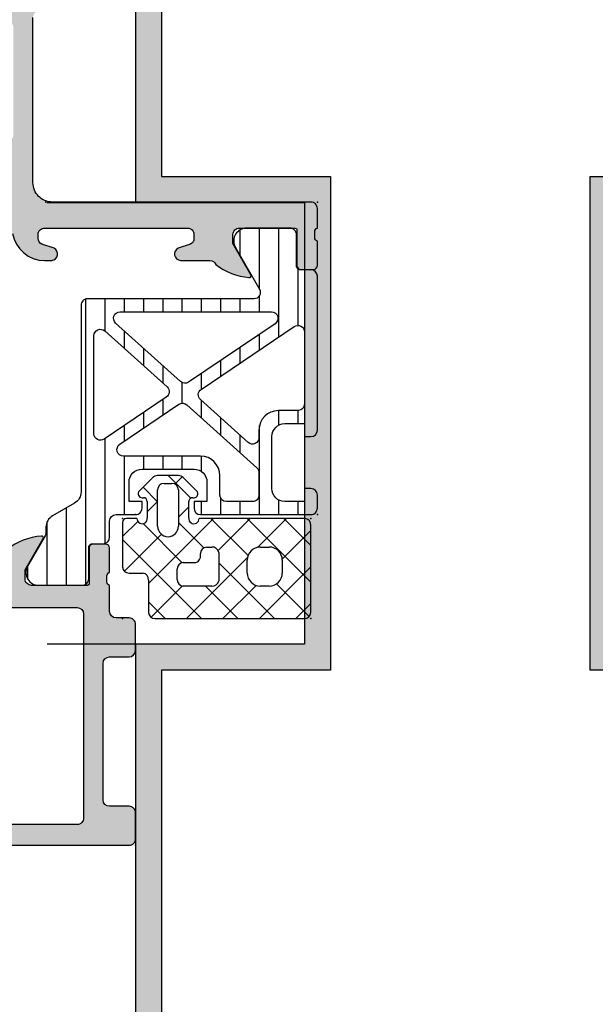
# Model space of a CAD drawing. Header units: millimetres. Extents: x 9251 to 87900, y 65165 to 131508.
# Tile 30 of 37: x 64867 to 64911, y 129308 to 129384. Entities that reach past the tile are written whole.
import ezdxf

# ---------------------------------------------------------------- set-up
doc = ezdxf.new("R2010")
doc.units = ezdxf.units.MM
doc.header["$LTSCALE"] = 100
doc.layers.add('AL31----_BUITENKOZIJN', color=1, linetype='Continuous')
doc.layers.add('AL31----_BUITENKOZIJN_D10', color=9, linetype='Continuous')

# ---------------------------------------------------------------- blocks, each defined once
blk = doc.blocks.new('31_stijl zelf')
at = {"layer": 'AL31----_BUITENKOZIJN_D10', "linetype": 'Continuous'}
h = blk.add_hatch(color=256, dxfattribs=at)
h.dxf.hatch_style = 1
h.paths.add_polyline_path([(-11.99804455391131, 34.000000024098), (-11.99804455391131, 2.409798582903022e-08), (-24.99709074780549, 2.409798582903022e-08), (-24.99764241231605, -137.5000332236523), (25.00235758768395, -137.5000332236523), (25.00235758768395, 2.409798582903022e-08), (11.99634291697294, 2.409798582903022e-08), (11.99634284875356, 33.99999998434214), (24.99999798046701, 34.00000001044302), (24.99999797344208, 37.49999729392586), (24.99999797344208, 52.49999729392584), (-25.00000202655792, 52.49999729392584), (-24.9999503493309, 37.49999729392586), (-24.99709074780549, 34.00000002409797)])
h.paths.add_polyline_path([(-22.99709877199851, 36.00000002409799), (-22.99709877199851, 39.4999969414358), (-22.99999513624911, 50.49999729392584), (22.99999797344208, 50.49999729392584), (22.99999797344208, 37.4999972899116), (22.99999797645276, 36.00000000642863), (9.996342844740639, 35.99999998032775), (9.996342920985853, -1.999999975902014), (23.00235758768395, -1.999999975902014), (23.00235758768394, -135.5000332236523), (-22.99763438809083, -135.5000332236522), (-22.99709877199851, -1.999999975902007), (-9.998044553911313, -1.999999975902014), (-9.998044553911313, 36.000000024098)], flags=16)
at = {"layer": 'AL31----_BUITENKOZIJN', "linetype": 'Continuous'}
for points in [[(25.00235758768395, 2.409798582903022e-08), (11.99634291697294, 2.409798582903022e-08), (11.99634284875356, 33.99999998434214), (24.99999798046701, 34.00000001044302), (24.99999797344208, 37.49999729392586), (24.99999797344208, 52.49999729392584), (-25.00000202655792, 52.49999729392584), (-24.9999503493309, 37.49999729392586), (-24.9999503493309, 37.49999729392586), (-24.99709074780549, 34.00000002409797), (-11.99804455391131, 34.000000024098), (-11.99804455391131, 2.409798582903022e-08), (-24.99709074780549, 2.409798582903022e-08), (-24.99764241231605, -137.5000332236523), (25.00235758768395, -137.5000332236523)], [(23.00235758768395, -1.999999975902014), (9.996342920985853, -1.999999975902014), (9.996342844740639, 35.99999998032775), (22.99999797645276, 36.00000000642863), (22.99999797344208, 37.4999972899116), (22.99999797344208, 50.49999729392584), (-22.99999513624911, 50.49999729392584), (-22.99709877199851, 39.4999969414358), (-22.99709877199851, 39.4999969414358), (-22.99709877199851, 36.00000002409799), (-9.998044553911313, 36.000000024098), (-9.998044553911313, -1.999999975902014), (-22.99709877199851, -1.999999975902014), (-22.99763438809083, -135.5000332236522), (23.00235758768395, -135.5000332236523)]]:
    blk.add_lwpolyline(points, close=True, dxfattribs=at)
blk.add_lwpolyline([(-31.80471772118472, 34.00000002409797), (-11.99804455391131, 34.00000002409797), (-11.99804455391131, 2.409797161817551e-08), (-31.80471772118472, 2.409797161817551e-08)], dxfattribs=at)

msp = doc.modelspace()

# ---------------------------------------------------------------- hatches: boundary and pattern name
at = {"layer": 'AL31----_BUITENKOZIJN'}
h = msp.add_hatch(color=256, dxfattribs=at)
edge = h.paths.add_edge_path()
edge.add_line((64889.51330784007, 129369.7016041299), (64869.61325044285, 129369.7016041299))
edge.add_arc((64869.61325044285, 129371.2016041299), 1.499999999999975, 179.9998642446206, 270.0000000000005, ccw=False)
edge.add_line((64868.11325044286, 129371.2016076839), (64868.1132805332, 129383.9014652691))
edge.add_arc((64868.61328053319, 129383.9014640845), 0.4999999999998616, 486.8679419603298, 539.9998642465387, ccw=False)
edge.add_arc((64868.01330784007, 129384.7014845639), 0.5000000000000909, 306.8679419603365, 449.9999999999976)
edge.add_line((64868.01330784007, 129385.2014845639), (64809.01324680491, 129385.2014845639))
edge.add_arc((64809.01331429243, 129384.7014170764), 0.5000674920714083, 450.0077324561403, 539.9922675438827)
edge.add_line((64808.51324680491, 129384.7014845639), (64808.51324680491, 129380.7014845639))
edge.add_arc((64809.01331429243, 129380.7015520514), 0.5000674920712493, 180.007732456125, 269.9922675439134)
edge.add_line((64809.01324680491, 129380.2014845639), (64810.31329563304, 129380.2014845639))
edge.add_arc((64810.31325873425, 129380.7015214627), 0.500036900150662, 270.0042279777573, 359.9957720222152)
edge.add_line((64810.81329563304, 129380.7014845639), (64810.81329563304, 129381.2014845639))
edge.add_line((64810.81329563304, 129381.2014845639), (64809.81329563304, 129381.2014845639))
edge.add_line((64809.81329563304, 129381.2014845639), (64809.81329563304, 129382.7014845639))
edge.add_arc((64810.81325865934, 129382.7015215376), 0.9999630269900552, 89.99788148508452, 180.0021185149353, ccw=False)
edge.add_line((64810.81329563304, 129383.7014845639), (64814.81329563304, 129383.7014845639))
edge.add_arc((64814.81321876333, 129382.7014076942), 1.000076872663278, 360.0044039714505, 449.9955960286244, ccw=False)
edge.add_line((64815.81329563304, 129382.7014845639), (64815.81329563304, 129381.2014845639))
edge.add_line((64815.81329563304, 129381.2014845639), (64814.81329563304, 129381.2014845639))
edge.add_line((64814.81329563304, 129381.2014845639), (64814.81329563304, 129380.7014845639))
edge.add_arc((64815.31323815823, 129380.7014270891), 0.4999425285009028, 539.993413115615, 630.0065868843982)
edge.add_line((64815.31329563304, 129380.2014845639), (64818.11328342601, 129380.2014845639))
edge.add_arc((64818.11328342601, 129380.7014845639), 0.5000000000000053, 270.0000000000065, 359.9999999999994)
edge.add_line((64818.61328342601, 129380.7014845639), (64818.61328342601, 129380.9014845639))
edge.add_arc((64818.11328342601, 129380.9014845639), 0.500000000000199, 360.0000000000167, 450)
edge.add_line((64818.11328342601, 129381.4014845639), (64817.61328342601, 129381.4014845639))
edge.add_arc((64817.61331852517, 129381.901519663), 0.5000351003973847, 180.0040217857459, 269.99597821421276, ccw=False)
edge.add_line((64817.11328342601, 129381.9014845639), (64817.11328342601, 129382.7014876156))
edge.add_arc((64817.61329998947, 129382.7014710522), 0.5000165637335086, 450.0018979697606, 539.9981020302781, ccw=False)
edge.add_line((64817.61328342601, 129383.2014876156), (64848.91327732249, 129383.2014876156))
edge.add_line((64848.91327732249, 129383.2014876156), (64854.95173494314, 129382.7690909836))
edge.add_arc((64854.913278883, 129381.7698712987), 0.9999594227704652, 359.99999999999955, 447.79599713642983, ccw=False)
edge.add_line((64855.91323830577, 129381.7698712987), (64855.91323830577, 129375.1014190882))
edge.add_arc((64855.41323830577, 129375.1014190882), 0.4999999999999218, 270.00000000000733, 360.00000000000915, ccw=False)
edge.add_line((64855.41323830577, 129374.6014190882), (64854.51323830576, 129374.6014190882))
edge.add_arc((64854.51323830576, 129374.1014190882), 0.4999999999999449, 449.9999999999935, 539.9999999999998)
edge.add_line((64854.01323830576, 129374.1014190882), (64854.01323830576, 129372.7014175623))
edge.add_arc((64853.93440185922, 129372.4338969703), 0.2788950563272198, 358.83541062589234, 433.5801235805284, ccw=False)
edge.add_line((64854.21323930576, 129372.4282285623), (64854.21323930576, 129371.9746345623))
edge.add_arc((64853.93437121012, 129371.9689739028), 0.2789255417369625, 286.424594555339, 361.1628700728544, ccw=False)
edge.add_line((64854.01323830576, 129371.7014305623), (64854.01323830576, 129369.8214195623))
edge.add_arc((64854.31323830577, 129369.8214195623), 0.2999999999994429, 539.9999999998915, 629.9999999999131)
edge.add_line((64854.31323830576, 129369.5214195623), (64855.29321262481, 129369.5214195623))
edge.add_arc((64855.29321262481, 129369.8214195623), 0.3000000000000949, 269.9999999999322, 359.999999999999)
edge.add_line((64855.59321262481, 129369.8214195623), (64855.59321262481, 129372.5814175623))
edge.add_arc((64855.71321262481, 129372.5814175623), 0.1200000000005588, 449.9999999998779, 539.9999999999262, ccw=False)
edge.add_line((64855.71321262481, 129372.7014175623), (64860.01325451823, 129372.701547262))
edge.add_arc((64860.01327758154, 129372.2015703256), 0.4999769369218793, 359.9982312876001, 450.0026429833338, ccw=False)
edge.add_line((64860.51325451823, 129372.2015548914), (64860.51325451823, 129371.5015503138))
edge.add_line((64860.51325451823, 129371.5015503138), (64859.12500988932, 129369.0970321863))
edge.add_arc((64859.24888379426, 129369.0391375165), 0.1367352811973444, 514.9501291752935, 644.9238952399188)
edge.add_arc((64858.8903392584, 129373.757165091), 4.866107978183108, 274.641370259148, 343.1482189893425)
edge.add_arc((64864.0260152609, 129372.2015472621), 0.4999999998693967, 450.00000000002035, 523.1482189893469, ccw=False)
edge.add_line((64864.0260152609, 129372.701547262), (64865.11325044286, 129372.701547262))
edge.add_arc((64865.11325044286, 129371.701547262), 0.9999999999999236, 360.0000000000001, 450.0000000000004, ccw=False)
edge.add_line((64866.11325044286, 129371.701547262), (64866.11325044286, 129368.0312318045))
edge.add_arc((64866.61325044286, 129368.0312318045), 0.5000000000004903, 539.999999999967, 596.0794033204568)
edge.add_arc((64866.05520699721, 129367.2014200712), 0.4999999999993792, 369.5940682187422, 416.07940332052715, ccw=False)
edge.add_arc((64869.01324688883, 129367.7014200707), 2.500000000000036, 189.594068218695, 269.9999999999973)
edge.add_line((64869.01324688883, 129365.2014200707), (64869.55910328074, 129365.2014200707))
edge.add_arc((64869.51077263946, 129365.7007141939), 0.5016278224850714, 275.5288879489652, 423.3386633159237)
edge.add_line((64869.73586109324, 129366.1490061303), (64868.79012134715, 129366.4538462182))
edge.add_arc((64869.01297804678, 129366.901419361), 0.4999868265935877, 180.0002683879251, 243.53025747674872, ccw=False)
edge.add_line((64868.5129912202, 129366.901417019), (64868.5129912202, 129367.2014200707))
edge.add_arc((64869.01297069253, 129367.2014405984), 0.4999794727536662, 89.9976476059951, 180.0023523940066, ccw=False)
edge.add_line((64869.0129912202, 129367.7014200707), (64880.0129912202, 129367.7014200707))
edge.add_arc((64880.01301174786, 129367.2014405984), 0.4999794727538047, 359.9976476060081, 450.00235239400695, ccw=False)
edge.add_line((64880.5129912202, 129367.2014200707), (64880.5129912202, 129366.901417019))
edge.add_arc((64880.01300439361, 129366.901419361), 0.4999868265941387, 296.4697425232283, 359.9997316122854, ccw=False)
edge.add_line((64880.23586109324, 129366.4538462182), (64879.29012134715, 129366.1490061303))
edge.add_arc((64879.51520980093, 129365.7007141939), 0.5016278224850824, 476.6613366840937, 624.4711120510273)
edge.add_line((64879.46687915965, 129365.2014200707), (64881.73238971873, 129365.2014200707))
edge.add_arc((64881.73239114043, 129364.7014584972), 0.499961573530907, 382.4974915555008, 450.0001629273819, ccw=False)
edge.add_arc((64885.07663023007, 129368.5565321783), 4.661651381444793, 231.8074740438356, 265.8857571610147)
edge.add_arc((64884.78032363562, 129364.0365386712), 0.1351400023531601, 253.6045173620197, 386.5277494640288)
edge.add_line((64884.9012358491, 129364.096896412), (64883.5129912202, 129366.5014231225))
edge.add_line((64883.5129912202, 129366.5014231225), (64883.5129912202, 129367.2014200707))
edge.add_arc((64884.01298090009, 129367.2014303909), 0.4999896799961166, 89.99881737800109, 180.0011826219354, ccw=False)
edge.add_line((64884.0129912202, 129367.7014200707), (64888.31301690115, 129367.7014200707))
edge.add_arc((64888.31301690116, 129367.5814200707), 0.1199999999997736, 360.0000000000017, 449.99999999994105, ccw=False)
edge.add_line((64888.43301690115, 129367.5814200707), (64888.43301690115, 129364.8214220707))
edge.add_arc((64888.73301690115, 129364.8214220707), 0.3000000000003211, 539.9999999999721, 629.9999999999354)
edge.add_line((64888.73301690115, 129364.5214220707), (64889.7129912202, 129364.5214220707))
edge.add_arc((64889.71299122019, 129364.8214220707), 0.2999999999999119, 270.00000000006, 360.0000000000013)
edge.add_line((64890.0129912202, 129364.8214220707), (64890.0129912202, 129366.7014330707))
edge.add_arc((64890.09185831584, 129366.9689764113), 0.278925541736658, 178.8371299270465, 253.5754054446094, ccw=False)
edge.add_line((64889.8129902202, 129366.9746370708), (64889.8129902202, 129367.4282310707))
edge.add_arc((64890.09182766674, 129367.4338994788), 0.27889505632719, 106.4198764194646, 181.1645893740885, ccw=False)
edge.add_line((64890.0129912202, 129367.7014200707), (64890.01330784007, 129369.2016041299))
edge.add_arc((64889.51333090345, 129369.2016271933), 0.4999769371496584, 359.9973570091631, 450.0026429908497)
edge = h.paths.add_edge_path()
edge.add_arc((64857.91331014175, 129374.9016801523), 0.4999845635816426, 179.9982310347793, 270.0017689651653, ccw=False)
edge.add_line((64857.41332557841, 129374.901695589), (64857.41332557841, 129383.1018816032))
edge.add_arc((64857.91332831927, 129383.1018787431), 0.5000027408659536, 450.0003140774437, 539.9996722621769, ccw=False)
edge.add_line((64857.91332557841, 129383.6018814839), (64866.11332002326, 129383.6018738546))
edge.add_arc((64866.11333284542, 129383.1018867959), 0.4999870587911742, 359.99853065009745, 450.0014693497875, ccw=False)
edge.add_line((64866.61331990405, 129383.1018739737), (64866.61331990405, 129374.901695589))
edge.add_arc((64866.11333540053, 129374.9016800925), 0.4999845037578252, 269.99823783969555, 360.00177582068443, ccw=False)
edge.add_line((64866.11332002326, 129374.401695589), (64857.91332557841, 129374.401695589))
h = msp.add_hatch(dxfattribs=at)
h.set_pattern_fill('ANSI31', color=256, scale=0.468, angle=225, style=0)
h.set_pattern_definition([(270, (64890.01324680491, 129385.2014170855), (1.4859, -5.15031165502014e-16), [])])
edge = h.paths.add_edge_path()
edge.add_line((64875.51313808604, 129346.6513597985), (64875.51316097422, 129348.1513597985))
edge.add_arc((64876.51317035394, 129348.1513504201), 1.000009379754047, 449.99704038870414, 539.9994626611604, ccw=False)
edge.add_line((64876.51322200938, 129349.1513597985), (64880.51318386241, 129349.1513597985))
edge.add_arc((64880.51310717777, 129348.1513060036), 1.000053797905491, 360.00308205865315, 449.99560653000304, ccw=False)
edge.add_line((64881.51316097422, 129348.1513597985), (64881.51315334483, 129346.6512987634))
edge.add_line((64881.51315334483, 129346.6512987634), (64880.5131914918, 129346.6513597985))
edge.add_line((64880.5131914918, 129346.6513597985), (64880.5131914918, 129346.1513597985))
edge.add_arc((64881.01329823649, 129346.151405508), 0.5001067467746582, 180.0052368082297, 269.9947631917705)
edge.add_line((64881.01325252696, 129345.6512987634), (64889.51311519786, 129345.6513597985))
edge.add_arc((64889.51323560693, 129346.1513690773), 0.5000092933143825, 269.9862023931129, 360.2712408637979)
edge.add_line((64890.01323929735, 129346.1537361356), (64890.01335552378, 129347.1513597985))
edge.add_arc((64889.51346009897, 129347.1514643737), 0.4998954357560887, 359.9880140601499, 450.0119859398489)
edge.add_line((64889.51335552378, 129347.6513597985), (64889.01335552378, 129347.6513597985))
edge.add_line((64889.01335552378, 129347.6513597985), (64889.01335552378, 129346.6512987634))
edge.add_line((64889.01335552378, 129346.6512987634), (64887.51335552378, 129346.6512987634))
edge.add_arc((64887.51341326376, 129347.6513565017), 1.000057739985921, 179.9998111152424, 269.9966919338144, ccw=False)
edge.add_line((64886.51335552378, 129347.6513597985), (64886.51335552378, 129351.6513597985))
edge.add_arc((64887.51340694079, 129351.6512463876), 1.000051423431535, 450.0029458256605, 539.9935023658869, ccw=False)
edge.add_line((64887.51335552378, 129352.6512978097), (64889.01341655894, 129352.6512978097))
edge.add_line((64889.01341655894, 129352.6512978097), (64889.01335552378, 129351.6513597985))
edge.add_line((64889.01335552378, 129351.6513597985), (64889.51335552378, 129351.6513597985))
edge.add_arc((64889.51335367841, 129352.1514226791), 0.5000628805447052, 270.0002114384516, 359.9996792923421)
edge.add_line((64890.01341655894, 129352.15141988), (64890.01323366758, 129363.9914307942))
edge.add_arc((64889.51323366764, 129363.9914230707), 0.4999999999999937, 360.000885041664, 450.0000000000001)
edge.add_line((64889.51323366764, 129364.4914230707), (64888.70291279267, 129364.4914230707))
edge.add_arc((64888.70291279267, 129364.7914230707), 0.2999999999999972, 180, 270.0000000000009, ccw=False)
edge.add_line((64888.40291279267, 129364.7914230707), (64888.40324742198, 129367.1914214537))
edge.add_arc((64887.90325144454, 129367.1914240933), 0.4999959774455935, 359.9996975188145, 450.0003024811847)
edge.add_line((64887.90324880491, 129367.6914200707), (64884.42670730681, 129367.6914200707))
edge.add_arc((64884.56901795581, 129366.701601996), 0.9999960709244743, 458.1816080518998, 572.7270160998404)
edge.add_line((64883.72776530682, 129366.1609670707), (64885.55187356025, 129363.0015184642))
edge.add_arc((64885.11886084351, 129362.7515184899), 0.4999999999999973, 269.99999999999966, 389.9999965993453, ccw=False)
edge.add_line((64885.11886084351, 129362.2515184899), (64872.3131411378, 129362.2515184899))
edge.add_arc((64872.31304535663, 129361.7515608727), 0.499957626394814, 449.9890233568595, 540.0048571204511)
edge.add_line((64871.81308773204, 129361.7515184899), (64871.81324850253, 129347.3919880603))
edge.add_arc((64870.81324850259, 129347.3919768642), 0.9999999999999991, 299.99504610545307, 360.00064148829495, ccw=False)
edge.add_line((64871.31317362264, 129346.5259082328), (64869.61335376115, 129345.5447127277))
edge.add_arc((64870.11327888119, 129344.6786440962), 1.000000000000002, 479.995046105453, 539.9988249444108)
edge.add_line((64869.1132788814, 129344.6786646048), (64869.11327061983, 129344.2758301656))
edge.add_arc((64868.61327061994, 129344.2758404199), 0.5000000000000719, 330.0000034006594, 359.99882494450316, ccw=False)
edge.add_line((64869.04628333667, 129344.0258404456), (64867.72776648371, 129341.7421019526))
edge.add_arc((64868.5690191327, 129341.2014670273), 0.9999960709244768, 507.2729839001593, 621.8183919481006)
edge.add_line((64868.4267084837, 129340.2116489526), (64871.90324998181, 129340.2116489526))
edge.add_arc((64871.90325262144, 129340.71164493), 0.4999959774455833, 269.9996975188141, 360.0003024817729)
edge.add_line((64872.40324859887, 129340.7116475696), (64872.40291396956, 129343.1116459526))
edge.add_arc((64872.70291396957, 129343.1116459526), 0.3000000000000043, 89.99999999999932, 180, ccw=False)
edge.add_line((64872.70291396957, 129343.4116459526), (64873.51329448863, 129343.4116459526))
edge.add_arc((64873.51329448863, 129343.9116459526), 0.4999999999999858, 269.9999999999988, 360.0000000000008)
edge.add_line((64874.01329448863, 129343.9116459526), (64874.01329448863, 129345.1513597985))
edge.add_arc((64874.51329591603, 129345.1513583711), 0.500001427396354, 450.0001635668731, 539.9998364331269, ccw=False)
edge.add_line((64874.51329448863, 129345.6513597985), (64876.01318386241, 129345.6513597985))
edge.add_arc((64876.01329636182, 129346.1512472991), 0.4998875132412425, 269.9871056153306, 360.0128943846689)
edge.add_line((64876.51318386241, 129346.1513597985), (64876.51320675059, 129346.6513597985))
edge.add_line((64876.51320675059, 129346.6513597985), (64875.51313808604, 129346.6513597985))
edge = h.paths.add_edge_path()
edge.add_arc((64881.013171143, 129348.6514195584), 1.500001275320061, 360.0001215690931, 449.9999512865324)
edge.add_line((64881.01317241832, 129350.1514208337), (64875.0818293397, 129350.1514208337))
edge.add_arc((64875.08183032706, 129350.651420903), 0.5000000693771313, 124.0001141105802, 269.99988685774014, ccw=False)
edge.add_line((64874.80223301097, 129351.06593919), (64879.35432651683, 129354.1363642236))
edge.add_arc((64879.63392271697, 129353.7218477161), 0.4999979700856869, 407.9997923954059, 484.0001221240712, ccw=False)
edge.add_line((64879.96848800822, 129354.0934174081), (64885.34785977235, 129349.2498098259))
edge.add_arc((64885.01329448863, 129348.8782373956), 0.4999999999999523, 359.9999999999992, 408.00000300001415, ccw=False)
edge.add_line((64885.51329448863, 129348.8782373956), (64885.51329448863, 129347.1513216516))
edge.add_arc((64885.01329438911, 129347.1513217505), 0.5000000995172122, 269.9971700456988, 359.9999886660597, ccw=False)
edge.add_line((64885.0132696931, 129346.6513216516), (64883.01314762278, 129346.6514208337))
edge.add_arc((64883.01317190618, 129347.1514203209), 0.4999994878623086, 180.0000587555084, 269.99721732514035, ccw=False)
edge.add_line((64882.51317241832, 129347.1514198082), (64882.51317241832, 129348.651422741))
edge = h.paths.add_edge_path()
edge.add_line((64872.81309917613, 129351.8708307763), (64872.81309917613, 129359.413141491))
edge.add_arc((64873.31309872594, 129359.4131411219), 0.4999995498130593, 408.0000528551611, 539.9999576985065, ccw=False)
edge.add_line((64873.64766338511, 129359.7847135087), (64878.43669727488, 129355.4726469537))
edge.add_arc((64878.10213350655, 129355.1010742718), 0.4999991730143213, 303.9999860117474, 408.00015134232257, ccw=False)
edge.add_line((64878.38172939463, 129354.6865561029), (64873.59269550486, 129351.45631242))
edge.add_arc((64873.31309852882, 129351.8708300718), 0.4999993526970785, 179.999919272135, 304.0001225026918, ccw=False)
edge = h.paths.add_edge_path()
edge.add_line((64879.4764015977, 129355.8821260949), (64874.48101928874, 129360.3799893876))
edge.add_arc((64874.81558322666, 129360.7515626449), 0.4999997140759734, 89.99996893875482, 228.0001810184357, ccw=False)
edge.add_line((64874.81558349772, 129361.251562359), (64886.47932317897, 129361.2515618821))
edge.add_arc((64886.47932279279, 129360.7515619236), 0.4999999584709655, 304.0000725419, 449.9999557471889, ccw=False)
edge.add_line((64886.75891974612, 129360.3370435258), (64880.09056404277, 129355.8391802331))
edge.add_arc((64879.81096701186, 129356.2537005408), 0.5000015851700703, 228.0001464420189, 303.99995753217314, ccw=False)
edge = h.paths.add_edge_path()
edge.add_line((64881.06316116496, 129355.2889883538), (64888.2336982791, 129360.1255757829))
edge.add_arc((64888.51329535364, 129359.7110584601), 0.4999991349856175, 359.9998815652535, 484.0001529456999, ccw=False)
edge.add_line((64889.01329448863, 129359.7110574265), (64889.01329448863, 129354.1491615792))
edge.add_arc((64888.51313175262, 129354.1493124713), 0.5001627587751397, 275.3120783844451, 359.98271467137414, ccw=False)
edge.add_line((64888.55943706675, 129353.6512978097), (64887.01329448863, 129353.6512978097))
edge.add_arc((64887.01331861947, 129352.1512590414), 1.500038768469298, 450.0009217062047, 539.7468824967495)
edge.add_line((64885.51329448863, 129352.1578857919), (64885.51329448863, 129351.5695021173))
edge.add_arc((64885.01329419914, 129351.5695028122), 0.5000002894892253, 228.0000961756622, 359.99992036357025, ccw=False)
edge.add_line((64884.67872932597, 129351.1979296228), (64881.00819137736, 129354.5028965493))
edge.add_arc((64881.34275795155, 129354.8744688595), 0.5000007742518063, 123.99998644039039, 227.9998838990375, ccw=False)
h = msp.add_hatch(color=256, dxfattribs=at)
edge = h.paths.add_edge_path()
edge.add_line((64876.01314762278, 129320.701310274), (64876.01314762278, 129322.701310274))
edge.add_arc((64875.51316815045, 129322.7013308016), 0.4999794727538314, 359.9976476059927, 450.0023523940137)
edge.add_line((64875.51314762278, 129323.201310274), (64874.01314762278, 129323.201310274))
edge.add_arc((64874.01314762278, 129323.701310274), 0.5000000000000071, 180.0000000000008, 269.9999999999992, ccw=False)
edge.add_line((64873.51314762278, 129323.701310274), (64873.51314762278, 129334.2012950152))
edge.add_arc((64874.01314762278, 129334.2012950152), 0.4999999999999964, 89.9999999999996, 180.0000000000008, ccw=False)
edge.add_line((64874.01314762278, 129334.7012950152), (64875.51314762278, 129334.7012950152))
edge.add_arc((64875.51314195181, 129335.2013006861), 0.5000056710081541, 270.00064983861, 359.9993501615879)
edge.add_line((64876.01314762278, 129335.2012950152), (64876.01314762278, 129337.2012950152))
edge.add_arc((64875.5131732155, 129337.2013206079), 0.4999744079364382, 359.9970671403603, 450.0029328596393)
edge.add_line((64875.51314762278, 129337.7012950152), (64874.51325443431, 129337.7012950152))
edge.add_arc((64874.51325443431, 129338.2012950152), 0.5, 180, 269.9999999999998, ccw=False)
edge.add_line((64874.01325443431, 129338.2012950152), (64874.01325443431, 129340.2013407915))
edge.add_arc((64874.09209088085, 129340.4688613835), 0.2788950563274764, 178.8354106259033, 253.5801235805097, ccw=False)
edge.add_line((64873.81325343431, 129340.4745297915), (64873.81325343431, 129340.9281237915))
edge.add_arc((64874.09212152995, 129340.933784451), 0.2789255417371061, 106.424594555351, 181.1628700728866, ccw=False)
edge.add_line((64874.01325443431, 129341.2013277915), (64874.01325443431, 129343.0813387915))
edge.add_arc((64873.7132544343, 129343.0813387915), 0.300000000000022, 360.0000000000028, 449.999999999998)
edge.add_line((64873.7132544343, 129343.3813387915), (64872.73328011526, 129343.3813387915))
edge.add_arc((64872.73328011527, 129343.0813387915), 0.3000000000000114, 450, 540)
edge.add_line((64872.43328011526, 129343.0813387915), (64872.43328011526, 129340.3213407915))
edge.add_arc((64872.31329191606, 129340.3213407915), 0.1199881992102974, 270, 360, ccw=False)
edge.add_line((64872.31329191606, 129340.2013525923), (64868.01309421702, 129340.2012034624))
edge.add_arc((64868.01308133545, 129340.7011905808), 0.4999871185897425, 179.998523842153, 270.0014761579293, ccw=False)
edge.add_line((64867.51309421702, 129340.7012034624), (64867.51309421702, 129341.4012004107))
edge.add_line((64867.51309421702, 129341.4012004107), (64868.90133884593, 129343.8057261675))
edge.add_arc((64868.77437413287, 129343.8624076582), 0.1390425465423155, 335.9423438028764, 446.6072913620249)
edge.add_arc((64869.14625435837, 129339.1132620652), 4.901453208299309, 454.2548350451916, 521.8662315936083)
edge.add_arc((64864.01307802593, 129340.7943918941), 0.499999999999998, 198.1228570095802, 341.8662315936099, ccw=False)
edge.add_arc((64858.88071922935, 129339.1146119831), 4.900256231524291, 378.1228570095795, 445.7518087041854)
edge.add_arc((64859.25193136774, 129343.8626131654), 0.1390346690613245, 453.3876858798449, 564.0554427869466)
edge.add_line((64859.12497165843, 129343.8059397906), (64860.51321628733, 129341.4014140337))
edge.add_line((64860.51321628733, 129341.4014140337), (64860.51321628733, 129340.7014170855))
edge.add_arc((64860.013236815, 129340.7013965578), 0.4999794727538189, 269.99764760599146, 360.00235239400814, ccw=False)
edge.add_line((64860.01321628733, 129340.2014170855), (64855.71321843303, 129340.2014170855))
edge.add_arc((64855.71321843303, 129340.3214143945), 0.1199973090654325, 179.9999999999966, 270.000000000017, ccw=False)
edge.add_line((64855.59322112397, 129340.3214143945), (64855.59322112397, 129343.0814123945))
edge.add_arc((64855.29322112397, 129343.0814123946), 0.2999999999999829, 359.9999999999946, 449.9999999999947)
edge.add_line((64855.29322112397, 129343.3814123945), (64854.31324680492, 129343.3814123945))
edge.add_arc((64854.31324680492, 129343.0814123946), 0.2999999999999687, 450.0000000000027, 540.0000000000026)
edge.add_line((64854.01324680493, 129343.0814123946), (64854.01324680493, 129341.2014013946))
edge.add_arc((64853.93437970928, 129340.933858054), 0.2789255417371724, 358.83712992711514, 433.575405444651, ccw=False)
edge.add_line((64854.21324780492, 129340.9281973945), (64854.21324780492, 129340.4746033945))
edge.add_arc((64853.93442061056, 129340.4689351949), 0.2788848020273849, 286.4198764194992, 361.1645893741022, ccw=False)
edge.add_arc((64853.71324644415, 129340.2014217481), 0.3000077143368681, 269.99948606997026, 360.00051393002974, ccw=False)
edge.add_line((64853.71324375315, 129339.9014140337), (64850.71322849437, 129339.9014140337))
edge.add_line((64850.71322849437, 129339.9014140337), (64850.71322849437, 129340.7014170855))
edge.add_line((64850.71322849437, 129340.7014170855), (64849.71322849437, 129340.7014170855))
edge.add_arc((64849.71321817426, 129340.2014274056), 0.4999896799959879, 449.9988173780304, 540.001182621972)
edge.add_line((64849.21322849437, 129340.2014170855), (64849.21322849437, 129335.7014170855))
edge.add_arc((64850.21324831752, 129335.7014369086), 1.000019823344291, 180.0011357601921, 269.998864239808)
edge.add_line((64850.21322849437, 129334.7014170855), (64850.71322849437, 129334.7014170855))
edge.add_line((64850.71322849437, 129334.7014170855), (64850.71322849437, 129337.2014170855))
edge.add_arc((64851.71327388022, 129337.2013716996), 1.000045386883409, 450.0026002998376, 539.9973997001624, ccw=False)
edge.add_line((64851.71322849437, 129338.2014170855), (64853.01324680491, 129338.2014170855))
edge.add_arc((64853.01319430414, 129337.2013645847), 1.000052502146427, 360.00300791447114, 449.9969920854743, ccw=False)
edge.add_line((64854.01324680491, 129337.2014170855), (64854.01324680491, 129330.2014170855))
edge.add_arc((64853.48812505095, 129329.7014170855), 0.725088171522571, 316.4038161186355, 403.5961838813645, ccw=False)
edge.add_line((64854.01324680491, 129329.2014170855), (64854.01324680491, 129323.1673289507))
edge.add_arc((64853.01319430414, 129323.1673814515), 1.000052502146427, 270.0030079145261, 359.9969920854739, ccw=False)
edge.add_line((64853.01324680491, 129322.1673289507), (64851.71322849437, 129322.1673289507))
edge.add_arc((64851.71327388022, 129323.1673743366), 1.00004538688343, 180.0026002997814, 269.9973997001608, ccw=False)
edge.add_line((64850.71322849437, 129323.1673289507), (64850.71322849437, 129324.7014170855))
edge.add_line((64850.71322849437, 129324.7014170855), (64850.11322239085, 129324.7014170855))
edge.add_line((64850.11322239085, 129324.7014170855), (64849.01324680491, 129323.601410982))
edge.add_line((64849.01324680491, 129323.601410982), (64849.01324680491, 129320.2014170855))
edge.add_line((64849.01324680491, 129320.2014170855), (64875.51325443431, 129320.2014170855))
edge.add_arc((64875.5133868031, 129320.7011779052), 0.4997608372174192, 269.9848243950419, 360.015175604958)
edge = h.paths.add_edge_path()
edge.add_arc((64871.51327238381, 129322.3014128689), 0.4999896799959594, 269.99881737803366, 360.0011826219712, ccw=False)
edge.add_line((64871.5132620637, 129321.801423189), (64856.01323917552, 129321.801423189))
edge.add_arc((64856.01322885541, 129322.3014128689), 0.4999896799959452, 179.998817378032, 270.001182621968, ccw=False)
edge.add_line((64855.51323917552, 129322.301423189), (64855.51323917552, 129338.0014048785))
edge.add_arc((64856.01325498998, 129338.001389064), 0.5000158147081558, 450.0018121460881, 539.9981878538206, ccw=False)
edge.add_line((64856.01323917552, 129338.5014048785), (64871.5132620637, 129338.5014048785))
edge.add_arc((64871.51324624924, 129338.001389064), 0.50001581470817, 360.00181214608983, 449.9981878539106, ccw=False)
edge.add_line((64872.0132620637, 129338.0014048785), (64872.0132620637, 129322.301423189))

# ---------------------------------------------------------------- linework, layer by layer
for p, q in [((64877.34091237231, 129348.5057070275), (64876.29888942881, 129347.4636843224)), ((64877.50320485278, 129348.6133883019), (64877.34091237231, 129348.5057070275)), ((64877.69418385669, 129348.6514284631), (64877.50320485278, 129348.6133883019)), ((64879.33218625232, 129348.6514284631), (64877.69418385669, 129348.6514284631)), ((64878.21316769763, 129348.0514315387), (64878.81270435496, 129348.0514315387)), ((64878.51312282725, 129348.6514284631), (64880.2568164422, 129346.9077348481)), ((64879.04801787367, 129347.9925162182), (64879.6106312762, 129348.5551296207)), ((64879.52337887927, 129348.612945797), (64879.33218625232, 129348.6514284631)), ((64879.68597653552, 129348.5052034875), (64879.52337887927, 129348.612945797)), ((64880.72751072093, 129347.4636690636), (64879.68597653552, 129348.5052034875)), ((64876.5967132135, 129347.761508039), (64877.71316579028, 129346.6450554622)), ((64877.71316579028, 129344.7514314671), (64877.71316579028, 129347.5514315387)), ((64879.31270435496, 129347.5514315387), (64879.31270435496, 129344.7514314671)), ((64876.51113918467, 129346.9514315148), (64876.61319020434, 129346.9514315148)), ((64876.91317799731, 129345.8576763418), (64877.71316579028, 129346.6576641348)), ((64876.91317799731, 129346.6514284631), (64876.91317799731, 129345.3931467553)), ((64880.11319211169, 129345.3931467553), (64880.11319211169, 129346.6514284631)), ((64880.41317966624, 129346.9514315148), (64880.51526096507, 129346.9514315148)), ((64879.31270435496, 129345.4508726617), (64880.11319211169, 129346.2513604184)), ((64875.01317051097, 129343.9576688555), (64876.18656006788, 129345.1310584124)), ((64875.01317051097, 129345.0513071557), (64875.01317051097, 129341.6052324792)), ((64876.12194851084, 129345.3513071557), (64875.31317051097, 129345.3513071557)), ((64877.01310947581, 129340.3449477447), (64882.01946888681, 129345.3513071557)), ((64879.31270435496, 129345.0455168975), (64881.26864871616, 129343.0895725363)), ((64889.10719516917, 129345.3513071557), (64880.90442112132, 129345.3513071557)), ((64881.81324413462, 129345.3513071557), (64884.67282895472, 129342.4917223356)), ((64882.36295096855, 129342.8884591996), (64884.82579892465, 129345.3513071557)), ((64884.61957417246, 129345.3513071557), (64889.51317051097, 129340.4577108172)), ((64885.41162958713, 129343.1308077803), (64887.63212896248, 129345.3513071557)), ((64887.42590421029, 129345.3513071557), (64889.51317051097, 129343.264040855)), ((64876.59355951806, 129344.9583316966), (64879.60931650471, 129341.9425747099)), ((64877.71316579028, 129344.7514314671), (64877.71316579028, 129344.7514314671)), ((64887.31056900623, 129342.2234171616), (64889.51317051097, 129344.4260186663)), ((64889.51317051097, 129338.1052019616), (64889.51317051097, 129344.8137094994)), ((64875.01317051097, 129343.7323906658), (64881.09424715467, 129337.6513140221)), ((64875.15856998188, 129341.2967382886), (64877.99980610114, 129344.1379744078)), ((64881.46704700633, 129343.1513140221), (64881.87549045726, 129343.1513140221)), ((64882.41311100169, 129342.7453196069), (64882.41311100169, 129340.5573046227)), ((64885.61310985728, 129343.1513140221), (64886.31317165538, 129343.1513140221)), ((64879.66697529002, 129341.9513332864), (64880.47555759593, 129341.9513332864)), ((64879.93213582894, 129337.6513140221), (64884.63361419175, 129342.3527923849)), ((64881.01317814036, 129342.3573277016), (64881.01317814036, 129342.6534464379)), ((64881.01317814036, 129342.3573277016), (64881.01317814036, 129342.3573277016)), ((64884.61310794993, 129341.1513140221), (64884.61310794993, 129342.1513140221)), ((64887.31317165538, 129342.1513140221), (64887.31317165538, 129341.1513140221)), ((64887.31317165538, 129342.1513140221), (64887.31317165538, 129342.1513140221)), ((64879.21311023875, 129340.6491816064), (64879.21311023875, 129341.4534657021)), ((64882.41311100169, 129341.9451102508), (64886.70690723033, 129337.6513140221)), ((64885.54479590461, 129337.6513140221), (64889.51317051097, 129341.6196886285)), ((64875.5110342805, 129341.1513750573), (64876.60710361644, 129341.1513750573)), ((64877.01310947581, 129340.6137468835), (64877.01310947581, 129338.105171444)), ((64877.21952656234, 129337.7450347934), (64879.63053806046, 129340.1560462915)), ((64881.87549045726, 129340.1513140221), (64879.66697529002, 129340.1513140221)), ((64881.4005771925, 129340.1513140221), (64883.9005771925, 129337.6513140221)), ((64882.73846586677, 129337.6513140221), (64885.29156885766, 129340.204417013)), ((64886.31317165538, 129340.1513140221), (64885.61310985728, 129340.1513140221)), ((64886.85422564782, 129340.3103256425), (64889.3678160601, 129337.7967352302)), ((64877.01310947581, 129338.9261216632), (64878.28791711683, 129337.6513140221)), ((64888.35112594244, 129337.6513140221), (64889.51317051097, 129338.8133585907)), ((64877.51097324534, 129337.6513140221), (64889.01530674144, 129337.6513140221)), ((64889.01530674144, 129337.6513140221), (64889.01530674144, 129337.6513140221))]:
    msp.add_line(p, q, dxfattribs=at)
for points in [[(64866.54821364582, 129367.2847534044, 0.3659773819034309), (64869.01324688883, 129365.2014200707), (64869.55910328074, 129365.2014200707, 0.7522535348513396), (64869.73586109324, 129366.1490061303), (64868.79012134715, 129366.4538462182, -0.2845272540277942), (64868.5129912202, 129366.901417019), (64868.5129912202, 129367.2014200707, -0.4142376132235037), (64869.0129912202, 129367.7014200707), (64880.0129912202, 129367.7014200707, -0.4142376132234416), (64880.5129912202, 129367.2014200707), (64880.5129912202, 129366.901417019, -0.2845272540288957), (64880.23586109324, 129366.4538462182), (64879.29012134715, 129366.1490061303, 0.7522535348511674), (64879.46687915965, 129365.2014200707), (64881.73238971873, 129365.2014200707, -0.3033594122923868), (64882.19430378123, 129364.8927652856, 0.1498002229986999), (64884.74217823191, 129363.9068939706, 0.6551498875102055), (64884.9012358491, 129364.096896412), (64883.5129912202, 129366.5014231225), (64883.5129912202, 129367.2014200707, -0.4142256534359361), (64884.0129912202, 129367.7014200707), (64888.31301690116, 129367.7014200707, -0.4142135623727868), (64888.43301690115, 129367.5814200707), (64888.43301690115, 129364.8214220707, 0.4142135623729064), (64888.73301690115, 129364.5214220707), (64889.71299122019, 129364.5214220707, 0.4142135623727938), (64890.0129912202, 129364.8214220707), (64890.0129912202, 129366.7014330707, -0.3381811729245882), (64889.8129902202, 129366.9746370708), (64889.8129902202, 129367.4282310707, -0.3382124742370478), (64890.0129912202, 129367.7014200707), (64890.01330784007, 129369.2016041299, 0.4142405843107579), (64889.51330784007, 129369.7016041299), (64889.51330784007, 129369.7016041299), (64869.61325044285, 129369.7016041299, -0.4142142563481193), (64868.11325044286, 129371.2016076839), (64868.1132805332, 129383.9014652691, -0.2360763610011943)], [(64849.01324680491, 129320.2014170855), (64875.51325443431, 129320.2014170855, 0.4143687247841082), (64876.01314762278, 129320.701310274), (64876.01314762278, 129320.701310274), (64876.01314762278, 129322.701310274, 0.4142376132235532), (64875.51314762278, 129323.201310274), (64874.01314762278, 129323.201310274, -0.4142135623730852), (64873.51314762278, 129323.701310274), (64873.51314762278, 129334.2012950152, -0.4142135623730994), (64874.01314762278, 129334.7012950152), (64875.51314762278, 129334.7012950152, 0.4142069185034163), (64876.01314762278, 129335.2012950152), (64876.01314762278, 129337.2012950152, 0.4142435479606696), (64875.51314762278, 129337.7012950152), (64874.51325443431, 129337.7012950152, -0.4142135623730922), (64874.01325443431, 129338.2012950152), (64874.01325443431, 129340.2013407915, -0.3382124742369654), (64873.81325343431, 129340.4745297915), (64873.81325343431, 129340.9281237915, -0.3381811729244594), (64874.01325443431, 129341.2013277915), (64874.01325443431, 129343.0813387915, 0.4142135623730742), (64873.7132544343, 129343.3813387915), (64872.73328011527, 129343.3813387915, 0.4142135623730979), (64872.43328011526, 129343.0813387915), (64872.43328011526, 129340.3213407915, -0.4142135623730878), (64872.31329191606, 129340.2013525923), (64868.01309421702, 129340.2012034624, -0.4142286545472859), (64867.51309421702, 129340.7012034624), (64867.51309421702, 129341.4012004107), (64868.90133884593, 129343.8057261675, 0.5242602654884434), (64868.78260257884, 129344.0012065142, 0.3038775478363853), (64864.48824425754, 129340.6387736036, -0.7248331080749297)]]:
    msp.add_lwpolyline(points, format="xyb", dxfattribs=at)
for points in [[(64875.51313808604, 129346.6513597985), (64875.51316097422, 129348.1513597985, -0.414225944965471), (64876.51322200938, 129349.1513597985), (64880.51318386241, 129349.1513597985, -0.4141753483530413), (64881.51316097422, 129348.1513597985), (64881.51315334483, 129346.6512987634), (64880.5131914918, 129346.6513597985), (64880.5131914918, 129346.1513597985, 0.4141600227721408), (64881.01325252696, 129345.6512987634), (64889.51311519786, 129345.6513597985, 0.4156714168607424), (64890.01323929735, 129346.1537361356), (64890.01335552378, 129347.1513597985, 0.4143361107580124), (64889.51335552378, 129347.6513597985), (64889.01335552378, 129347.6513597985), (64889.01335552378, 129346.6512987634), (64887.51335552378, 129346.6512987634, -0.4141976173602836), (64886.51335552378, 129347.6513597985), (64886.51335552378, 129351.6513597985, -0.4141652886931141), (64887.51335552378, 129352.6512978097), (64889.01341655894, 129352.6512978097), (64889.01335552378, 129351.6513597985), (64889.51335552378, 129351.6513597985, 0.4142108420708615), (64890.01341655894, 129352.15141988), (64890.01323366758, 129363.9914307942, 0.41420903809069), (64889.51323366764, 129364.4914230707), (64888.70291279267, 129364.4914230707, -0.4142135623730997), (64888.40291279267, 129364.7914230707), (64888.40324742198, 129367.1914214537, 0.4142166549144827), (64887.90324880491, 129367.6914200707), (64884.42670730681, 129367.6914200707, 0.546041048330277), (64883.72776530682, 129366.1609670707), (64885.55187356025, 129363.0015184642, -0.5773502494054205), (64885.11886084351, 129362.2515184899), (64872.3131411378, 129362.2515184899, 0.4142945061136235), (64871.81308773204, 129361.7515184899), (64871.81324850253, 129347.3919880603, -0.2679753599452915), (64871.31317362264, 129346.5259082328), (64869.61335376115, 129345.5447127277, 0.2679668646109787), (64869.1132788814, 129344.6786646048), (64869.11327061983, 129344.2758301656, -0.131647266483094), (64869.04628333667, 129344.0258404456), (64867.72776648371, 129341.7421019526, 0.5460410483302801), (64868.4267084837, 129340.2116489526), (64871.90324998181, 129340.2116489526, 0.4142166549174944), (64872.40324859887, 129340.7116475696), (64872.40291396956, 129343.1116459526, -0.4142135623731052), (64872.70291396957, 129343.4116459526), (64873.51329448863, 129343.4116459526, 0.414213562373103), (64874.01329448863, 129343.9116459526), (64874.01329448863, 129345.1513597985, -0.4142118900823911), (64874.51329448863, 129345.6513597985), (64876.01318386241, 129345.6513597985, 0.4143453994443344), (64876.51318386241, 129346.1513597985), (64876.51320675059, 129346.6513597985), (64875.51313808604, 129346.6513597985)], [(64879.4764015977, 129355.8821260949), (64874.48101928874, 129360.3799893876, -0.6872823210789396), (64874.81558349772, 129361.251562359), (64886.47932317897, 129361.2515618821, -0.7399602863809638), (64886.75891974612, 129360.3370435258), (64880.09056404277, 129355.8391802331, -0.3443266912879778), (64879.4764015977, 129355.8821260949)], [(64881.06316116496, 129355.2889883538), (64888.2336982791, 129360.1255757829, -0.6008622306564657), (64889.01329448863, 129359.7110574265), (64889.01329448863, 129354.1491615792, -0.3872252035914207), (64888.55943706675, 129353.6512978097), (64887.01329448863, 129353.6512978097, 0.4129155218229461), (64885.51329448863, 129352.1578857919), (64885.51329448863, 129351.5695021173, -0.6494065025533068), (64884.67872932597, 129351.1979296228), (64881.00819137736, 129354.5028965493, -0.4877320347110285), (64881.06316116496, 129355.2889883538)], [(64872.81309917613, 129351.8708307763), (64872.81309917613, 129359.413141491, -0.6494070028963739), (64873.64766338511, 129359.7847135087), (64878.43669727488, 129355.4726469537, -0.4877334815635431), (64878.38172939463, 129354.6865561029), (64873.59269550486, 129351.45631242, -0.6008618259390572), (64872.81309917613, 129351.8708307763)], [(64882.51317241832, 129348.651422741, 0.4142126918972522), (64881.01317241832, 129350.1514208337), (64875.0818293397, 129350.1514208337, -0.7399595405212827), (64874.80223301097, 129351.06593919), (64879.35432651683, 129354.1363642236, -0.3443292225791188), (64879.96848800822, 129354.0934174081), (64885.34785977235, 129349.2498098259, -0.2125565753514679), (64885.51329448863, 129348.8782373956), (64885.51329448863, 129347.1513216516, -0.414227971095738), (64885.0132696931, 129346.6513216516), (64883.01314762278, 129346.6514208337, -0.4141990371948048), (64882.51317241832, 129347.1514198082), (64882.51317241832, 129348.651422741)], [(64872.0132620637, 129322.301423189, -0.4142256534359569), (64871.5132620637, 129321.801423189), (64856.01323917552, 129321.801423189, -0.414225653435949), (64855.51323917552, 129322.301423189), (64855.51323917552, 129338.0014048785, -0.4141950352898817), (64856.01323917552, 129338.5014048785), (64871.5132620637, 129338.5014048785, -0.4141950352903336), (64872.0132620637, 129338.0014048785), (64872.0132620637, 129322.301423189)]]:
    msp.add_lwpolyline(points, format="xyb", close=True, dxfattribs=at)
for centre, radius, start, end in [((64878.21336051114, 129347.5512368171), 0.5001947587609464, 90.02208619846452, 179.9776952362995), ((64878.81250068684, 129347.5512278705), 0.5002037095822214, 0.02332914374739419, 89.97667085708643), ((64876.51164402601, 129347.2517394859), 0.3003083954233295, 135.1092438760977, 269.9036813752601), ((64880.51474098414, 129347.2517394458), 0.3003083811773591, 270.0992071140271, 44.88666050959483), ((64876.61280940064, 129346.6510629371), 0.3003688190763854, 0.06972460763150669, 89.9273611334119), ((64880.4125497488, 129346.6520738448), 0.2993583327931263, 89.87943666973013, 180.1235231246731), ((64875.31317051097, 129345.0513071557), 0.3000000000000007, 90, 180), ((64876.51883717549, 129345.3481358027), 0.3969013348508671, 179.5421857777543, 6.51168826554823), ((64880.50753666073, 129345.3482108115), 0.3968965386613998, 173.4991311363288, 0.4469911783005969), ((64889.01534589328, 129344.859857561), 0.4999589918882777, 354.7038491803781, 79.41385716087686), ((64878.51293507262, 129344.7514314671), 0.7997692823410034, 180, 0), ((64881.51317663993, 129342.6534480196), 0.4999984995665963, 95.29361039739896, 180.000181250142), ((64881.92162485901, 129342.6534479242), 0.4999990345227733, 10.58789735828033, 95.29415344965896), ((64885.61310365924, 129342.1513183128), 0.999995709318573, 89.9996448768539, 180.0002458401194), ((64886.31317408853, 129342.1513164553), 0.9999975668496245, 359.9998605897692, 90.00013940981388), ((64879.71310816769, 129341.4534681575), 0.4999979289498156, 95.29398979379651, 180.0002813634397), ((64880.52168814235, 129342.4492044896), 0.5000037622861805, 264.7063404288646, 349.411608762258), ((64875.51103653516, 129341.6513747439), 0.499999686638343, 185.2950514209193, 269.9997416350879), ((64876.51522132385, 129340.6598696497), 0.5000199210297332, 354.7074073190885, 79.41131319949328), ((64879.71310955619, 129340.6491804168), 0.4999993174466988, 179.9998636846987, 264.7058651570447), ((64881.92163153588, 129340.6491721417), 0.4999917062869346, 264.705000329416, 349.4124310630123), ((64885.61310546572, 129341.1513115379), 0.9999975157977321, 179.9998576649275, 270.0002516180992), ((64886.31317280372, 129341.1513128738), 0.9999988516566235, 269.9999342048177, 6.579559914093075e-05), ((64877.51096130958, 129338.1512981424), 0.4999841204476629, 185.2934252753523, 270.0013677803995), ((64889.01528252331, 129338.1513346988), 0.5000206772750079, 270.0027750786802, 354.7062679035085)]:
    msp.add_arc(centre, radius, start, end, dxfattribs=at)
for p in [(64869.11324680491, 129369.7014170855), (64890.01324680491, 129369.7014170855), (64875.0131914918, 129345.3513597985), (64876.01324680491, 129345.6514170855), (64889.5131914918, 129345.3513597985), (64890.01324680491, 129345.6514170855), (64875.0131914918, 129337.6513597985), (64889.5131914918, 129337.6513597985), (64876.01324680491, 129320.2014170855)]:
    msp.add_point(p, dxfattribs=at)

# ---------------------------------------------------------------- block references
msp.add_blockref('31_stijl zelf', (64901.01039964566, 129335.6778182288), dxfattribs=at)

doc.saveas('drawing.dxf')
